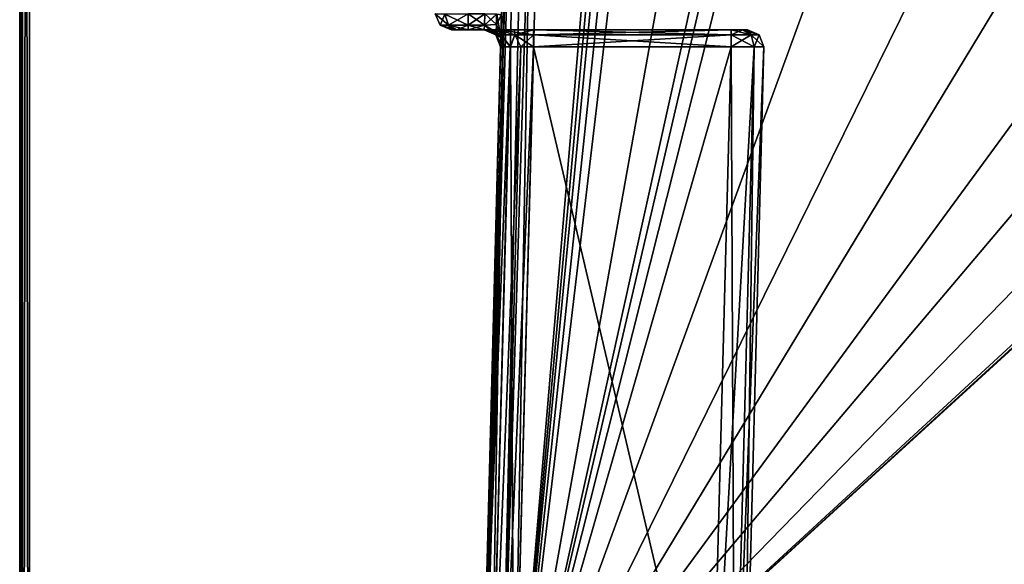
# Model space of a CAD drawing. Header units: millimetres. Extents: x -55 to 55, y -4 to 85.
# Tile 56 of 256: x -55 to -40, y 22 to 31. Entities that reach past the tile are written whole.
import ezdxf

# ---------------------------------------------------------------- set-up
doc = ezdxf.new("R2010")
doc.units = ezdxf.units.MM
doc.header["$LTSCALE"] = 74.742497
for name, color, linetype in [('8027', 7, 'CONTINUOUS'), ('8028', 7, 'CONTINUOUS'), ('8030', 7, 'CONTINUOUS'), ('8038', 7, 'CONTINUOUS'), ('8115', 7, 'CONTINUOUS'), ('8116', 7, 'CONTINUOUS'), ('8117', 7, 'CONTINUOUS'), ('8118', 7, 'CONTINUOUS'), ('8129', 7, 'CONTINUOUS'), ('8175', 7, 'CONTINUOUS'), ('8176', 7, 'CONTINUOUS'), ('8177', 7, 'CONTINUOUS'), ('8178', 7, 'CONTINUOUS'), ('8504', 7, 'CONTINUOUS'), ('8506', 7, 'CONTINUOUS'), ('8678', 7, 'CONTINUOUS'), ('8682', 7, 'CONTINUOUS'), ('8722', 7, 'CONTINUOUS'), ('8857', 7, 'CONTINUOUS'), ('8858', 7, 'CONTINUOUS'), ('8859', 7, 'CONTINUOUS'), ('8860', 7, 'CONTINUOUS'), ('8861', 7, 'CONTINUOUS'), ('8863', 7, 'CONTINUOUS'), ('8864', 7, 'CONTINUOUS'), ('8865', 7, 'CONTINUOUS'), ('8866', 7, 'CONTINUOUS'), ('8867', 7, 'CONTINUOUS'), ('8868', 7, 'CONTINUOUS'), ('8869', 7, 'CONTINUOUS'), ('8870', 7, 'CONTINUOUS'), ('8871', 7, 'CONTINUOUS'), ('8872', 7, 'CONTINUOUS'), ('8873', 7, 'CONTINUOUS'), ('9190', 7, 'CONTINUOUS')]:
    doc.layers.add(name, color=color, linetype=linetype)

msp = doc.modelspace()

# ---------------------------------------------------------------- linework, layer by layer
at = {"layer": '8027', "color": 253, "linetype": 'Continuous', "true_color": 0xaab4c3}
for points in [[(-54.65, 84.85, 54.5), (-54.65, 84.85, -54.5), (-54.65, 0.15, 54.5), (-54.65, 84.85, 54.5)], [(-54.65, 8.833, -1.167), (-54.65, 84.85, -54.5), (-54.65, 0.15, -54.5), (-54.65, 8.833, -1.167)], [(-54.65, 8.833, -1.167), (-54.65, 10, -1.65), (-54.65, 84.85, -54.5), (-54.65, 8.833, -1.167)], [(-54.65, 10, -1.65), (-54.65, 11.167, -1.167), (-54.65, 84.85, -54.5), (-54.65, 10, -1.65)], [(-54.65, 11.167, -1.167), (-54.65, 11.65), (-54.65, 84.85, -54.5), (-54.65, 11.167, -1.167)], [(-54.65, 84.85, -54.5), (-54.65, 11.167, 1.167), (-54.65, 0.15, 54.5), (-54.65, 84.85, -54.5)], [(-54.65, 11.65), (-54.65, 11.167, 1.167), (-54.65, 84.85, -54.5), (-54.65, 11.65)]]:
    msp.add_3dface(points, dxfattribs=at)
at = {"layer": '8028', "color": 253, "linetype": 'Continuous', "true_color": 0xaab4c3}
for points in [[(54.5, 0.15, 54.65), (54.5, 84.85, 54.65), (-54.5, 84.85, 54.65), (54.5, 0.15, 54.65)], [(-54.5, 0.15, 54.65), (-1.167, 8.833, 54.65), (-54.5, 84.85, 54.65), (-54.5, 0.15, 54.65)], [(-1.167, 8.833, 54.65), (-1.65, 10, 54.65), (-54.5, 84.85, 54.65), (-1.167, 8.833, 54.65)], [(-1.65, 10, 54.65), (-1.167, 11.167, 54.65), (-54.5, 84.85, 54.65), (-1.65, 10, 54.65)], [(-1.167, 11.167, 54.65), (0, 11.65, 54.65), (-54.5, 84.85, 54.65), (-1.167, 11.167, 54.65)], [(1.167, 11.167, 54.65), (54.5, 0.15, 54.65), (-54.5, 84.85, 54.65), (1.167, 11.167, 54.65)], [(0, 11.65, 54.65), (1.167, 11.167, 54.65), (-54.5, 84.85, 54.65), (0, 11.65, 54.65)]]:
    msp.add_3dface(points, dxfattribs=at)
at = {"layer": '8030', "color": 253, "linetype": 'Continuous', "true_color": 0xaab4c3}
for points in [[(-54.5, 84.85, -54.65), (54.5, 84.85, -54.65), (-54.5, 0.15, -54.65), (-54.5, 84.85, -54.65)], [(54.5, 84.85, -54.65), (-1.167, 11.167, -54.65), (-54.5, 0.15, -54.65), (54.5, 84.85, -54.65)]]:
    msp.add_3dface(points, dxfattribs=at)
at = {"layer": '8038', "color": 253, "linetype": 'Continuous', "true_color": 0xaab4c3}
for points in [[(-47.534, 30.5, 10.267), (-43.592, 30.5, -9.558), (-48.087, 30.5, 11.221), (-47.534, 30.5, 10.267)], [(-47.592, 30.5, -10.557), (-47.592, 30.5, -11.471), (-48.087, 30.5, -11.221), (-47.592, 30.5, -10.557)], [(-48.087, 30.5, 11.221), (-47.592, 30.5, -10.557), (-48.087, 30.5, -11.221), (-48.087, 30.5, 11.221)], [(-46.843, 30.5, -9.808), (-47.133, 30.5, -9.866), (-48.087, 30.5, 11.221), (-46.843, 30.5, -9.808)], [(-43.592, 30.5, -9.558), (-43.666, 30.5, -9.735), (-48.087, 30.5, 11.221), (-43.592, 30.5, -9.558)], [(-43.666, 30.5, -9.735), (-43.842, 30.5, -9.808), (-48.087, 30.5, 11.221), (-43.666, 30.5, -9.735)], [(-48.087, 30.5, -11.221), (-47.592, 30.5, -11.471), (-48.014, 30.5, -11.398), (-48.087, 30.5, -11.221)], [(-47.592, 30.5, 10.557), (-47.534, 30.5, 10.267), (-48.087, 30.5, 11.221), (-47.592, 30.5, 10.557)], [(-43.842, 30.5, -9.808), (-46.843, 30.5, -9.808), (-48.087, 30.5, 11.221), (-43.842, 30.5, -9.808)], [(-47.133, 30.5, -9.866), (-47.374, 30.5, -10.029), (-48.087, 30.5, 11.221), (-47.133, 30.5, -9.866)], [(-48.013, 30.5, 11.398), (-47.592, 30.5, 10.557), (-48.087, 30.5, 11.221), (-48.013, 30.5, 11.398)], [(-47.374, 30.5, -10.029), (-47.592, 30.5, -10.557), (-48.087, 30.5, 11.221), (-47.374, 30.5, -10.029)], [(-47.592, 30.5, -11.471), (-47.837, 30.5, -11.471), (-48.014, 30.5, -11.398), (-47.592, 30.5, -11.471)], [(-47.837, 30.5, 11.471), (-47.592, 30.5, 10.557), (-48.013, 30.5, 11.398), (-47.837, 30.5, 11.471)], [(-47.592, 30.5, 11.471), (-47.592, 30.5, 10.557), (-47.837, 30.5, 11.471), (-47.592, 30.5, 11.471)], [(-47.371, 30.5, 10.026), (-43.592, 30.5, -9.558), (-47.534, 30.5, 10.267), (-47.371, 30.5, 10.026)], [(-46.843, 30.5, 9.808), (-43.592, 30.5, -9.558), (-47.371, 30.5, 10.026), (-46.843, 30.5, 9.808)], [(-43.665, 30.5, 9.734), (-43.592, 30.5, 9.558), (-46.843, 30.5, 9.808), (-43.665, 30.5, 9.734)], [(-43.842, 30.5, 9.808), (-43.665, 30.5, 9.734), (-46.843, 30.5, 9.808), (-43.842, 30.5, 9.808)], [(-43.592, 30.5, 9.558), (-43.592, 30.5, -9.558), (-46.843, 30.5, 9.808), (-43.592, 30.5, 9.558)]]:
    msp.add_3dface(points, dxfattribs=at)
at = {"layer": '8115', "color": 253, "linetype": 'Continuous', "true_color": 0xaab4c3}
for points in [[(-44.143, 18.743, 9.756), (-43.842, 30.243, 10.058), (-47.144, 18.743, 9.756), (-44.143, 18.743, 9.756)], [(-47.144, 18.743, 9.756), (-43.842, 30.243, 10.058), (-46.843, 30.243, 10.058), (-47.144, 18.743, 9.756)]]:
    msp.add_3dface(points, dxfattribs=at)
at = {"layer": '8116', "color": 253, "linetype": 'Continuous', "true_color": 0xaab4c3}
for points in [[(-47.144, 18.743, -9.756), (-46.843, 30.243, -10.058), (-44.143, 18.743, -9.756), (-47.144, 18.743, -9.756)], [(-44.143, 18.743, -9.756), (-46.843, 30.243, -10.058), (-43.842, 30.243, -10.058), (-44.143, 18.743, -9.756)]]:
    msp.add_3dface(points, dxfattribs=at)
at = {"layer": '8117', "color": 253, "linetype": 'Continuous', "true_color": 0xaab4c3}
for points in [[(-47.644, 18.743, -47.421), (-46.564, 59.987, -45.981), (-46.806, 50.743, -43.394), (-47.644, 18.743, -47.421)], [(-46.81, 50.56, -43.338), (-47.644, 18.743, -47.421), (-46.806, 50.743, -43.394), (-46.81, 50.56, -43.338)], [(-46.815, 50.376, -43.155), (-47.644, 18.743, -47.421), (-46.81, 50.56, -43.338), (-46.815, 50.376, -43.155)], [(-47.339, 30.385, -11.82), (-47.644, 18.743, -10.256), (-46.815, 50.376, -43.155), (-47.339, 30.385, -11.82)], [(-47.644, 18.743, -10.256), (-47.644, 18.743, -47.421), (-46.815, 50.376, -43.155), (-47.644, 18.743, -10.256)], [(-47.33, 30.73, -11.971), (-47.339, 30.385, -11.82), (-46.815, 50.376, -43.155), (-47.33, 30.73, -11.971)], [(-47.342, 30.243, -11.471), (-47.644, 18.743, -10.256), (-47.339, 30.385, -11.82), (-47.342, 30.243, -11.471)], [(-47.342, 30.243, -10.557), (-47.644, 18.743, -10.256), (-47.342, 30.243, -11.471), (-47.342, 30.243, -10.557)]]:
    msp.add_3dface(points, dxfattribs=at)
at = {"layer": '8118', "color": 253, "linetype": 'Continuous', "true_color": 0xaab4c3}
for points in [[(-46.564, 59.987, 43.636), (-46.564, 59.987, 45.981), (-47.644, 18.743, 47.421), (-46.564, 59.987, 43.636)], [(-46.806, 50.743, 43.394), (-46.564, 59.987, 43.636), (-47.644, 18.743, 47.421), (-46.806, 50.743, 43.394)], [(-46.81, 50.561, 43.338), (-46.806, 50.743, 43.394), (-47.644, 18.743, 47.421), (-46.81, 50.561, 43.338)], [(-46.815, 50.376, 43.155), (-46.81, 50.561, 43.338), (-47.644, 18.743, 47.421), (-46.815, 50.376, 43.155)], [(-46.818, 50.291, 42.966), (-46.815, 50.376, 43.155), (-47.644, 18.743, 47.421), (-46.818, 50.291, 42.966)], [(-46.818, 50.26, 42.779), (-46.818, 50.291, 42.966), (-47.644, 18.743, 47.421), (-46.818, 50.26, 42.779)], [(-46.818, 50.257, 42.644), (-46.818, 50.26, 42.779), (-47.644, 18.743, 47.421), (-46.818, 50.257, 42.644)], [(-47.33, 30.73, 11.971), (-46.818, 50.257, 12.482), (-47.644, 18.743, 47.421), (-47.33, 30.73, 11.971)], [(-46.818, 50.257, 12.482), (-46.818, 50.257, 42.644), (-47.644, 18.743, 47.421), (-46.818, 50.257, 12.482)], [(-47.339, 30.385, 11.82), (-47.33, 30.73, 11.971), (-47.644, 18.743, 47.421), (-47.339, 30.385, 11.82)], [(-47.342, 30.243, 11.471), (-47.339, 30.385, 11.82), (-47.644, 18.743, 47.421), (-47.342, 30.243, 11.471)], [(-47.644, 18.743, 10.256), (-47.342, 30.243, 10.557), (-47.644, 18.743, 47.421), (-47.644, 18.743, 10.256)], [(-47.342, 30.243, 10.557), (-47.342, 30.243, 11.471), (-47.644, 18.743, 47.421), (-47.342, 30.243, 10.557)]]:
    msp.add_3dface(points, dxfattribs=at)
at = {"layer": '8129', "color": 253, "linetype": 'Continuous', "true_color": 0xaab4c3}
for points in [[(-43.644, 18.743, -9.257), (-43.342, 30.243, -9.558), (-43.342, 30.243, 9.558), (-43.644, 18.743, -9.257)], [(-43.644, 18.743, 9.257), (-43.644, 18.743, -9.257), (-43.342, 30.243, 9.558), (-43.644, 18.743, 9.257)]]:
    msp.add_3dface(points, dxfattribs=at)
at = {"layer": '8175', "color": 253, "linetype": 'Continuous', "true_color": 0xaab4c3}
for points in [[(-47.644, 18.743, -10.256), (-47.342, 30.243, -10.557), (-47.197, 30.241, -10.205), (-47.644, 18.743, -10.256)], [(-47.498, 18.741, -9.903), (-47.644, 18.743, -10.256), (-47.197, 30.241, -10.205), (-47.498, 18.741, -9.903)], [(-47.337, 18.741, -9.795), (-47.498, 18.741, -9.903), (-47.036, 30.241, -10.096), (-47.337, 18.741, -9.795)], [(-47.036, 30.241, -10.096), (-47.498, 18.741, -9.903), (-47.197, 30.241, -10.205), (-47.036, 30.241, -10.096)], [(-46.843, 30.243, -10.058), (-47.337, 18.741, -9.795), (-47.036, 30.241, -10.096), (-46.843, 30.243, -10.058)], [(-46.843, 30.243, -10.058), (-47.144, 18.743, -9.756), (-47.337, 18.741, -9.795), (-46.843, 30.243, -10.058)]]:
    msp.add_3dface(points, dxfattribs=at)
at = {"layer": '8176', "color": 253, "linetype": 'Continuous', "true_color": 0xaab4c3}
for points in [[(-44.143, 18.743, -9.756), (-43.842, 30.243, -10.058), (-43.489, 30.241, -9.911), (-44.143, 18.743, -9.756)], [(-43.79, 18.741, -9.61), (-44.143, 18.743, -9.756), (-43.489, 30.241, -9.911), (-43.79, 18.741, -9.61)], [(-43.342, 30.243, -9.558), (-43.79, 18.741, -9.61), (-43.489, 30.241, -9.911), (-43.342, 30.243, -9.558)], [(-43.342, 30.243, -9.558), (-43.644, 18.743, -9.257), (-43.79, 18.741, -9.61), (-43.342, 30.243, -9.558)]]:
    msp.add_3dface(points, dxfattribs=at)
at = {"layer": '8177', "color": 253, "linetype": 'Continuous', "true_color": 0xaab4c3}
for points in [[(-43.842, 30.243, 10.058), (-44.143, 18.743, 9.756), (-43.79, 18.741, 9.61), (-43.842, 30.243, 10.058)], [(-43.842, 30.243, 10.058), (-43.79, 18.741, 9.61), (-43.489, 30.241, 9.911), (-43.842, 30.243, 10.058)], [(-43.79, 18.741, 9.61), (-43.644, 18.743, 9.257), (-43.489, 30.241, 9.911), (-43.79, 18.741, 9.61)], [(-43.644, 18.743, 9.257), (-43.342, 30.243, 9.558), (-43.489, 30.241, 9.911), (-43.644, 18.743, 9.257)]]:
    msp.add_3dface(points, dxfattribs=at)
at = {"layer": '8178', "color": 253, "linetype": 'Continuous', "true_color": 0xaab4c3}
for points in [[(-47.342, 30.243, 10.557), (-47.644, 18.743, 10.256), (-47.605, 18.741, 10.063), (-47.342, 30.243, 10.557)], [(-47.342, 30.243, 10.557), (-47.605, 18.741, 10.063), (-47.304, 30.241, 10.364), (-47.342, 30.243, 10.557)], [(-47.605, 18.741, 10.063), (-47.497, 18.741, 9.902), (-47.304, 30.241, 10.364), (-47.605, 18.741, 10.063)], [(-47.497, 18.741, 9.902), (-47.144, 18.743, 9.756), (-47.195, 30.241, 10.203), (-47.497, 18.741, 9.902)], [(-47.304, 30.241, 10.364), (-47.497, 18.741, 9.902), (-47.195, 30.241, 10.203), (-47.304, 30.241, 10.364)], [(-47.144, 18.743, 9.756), (-46.843, 30.243, 10.058), (-47.195, 30.241, 10.203), (-47.144, 18.743, 9.756)]]:
    msp.add_3dface(points, dxfattribs=at)
at = {"layer": '8504', "color": 253, "linetype": 'Continuous', "true_color": 0xaab4c3}
for points in [[(-54.606, 0.15, -54.606), (-54.65, 0.15, -54.5), (-54.606, 84.85, -54.606), (-54.606, 0.15, -54.606)], [(-54.65, 0.15, -54.5), (-54.65, 84.85, -54.5), (-54.606, 84.85, -54.606), (-54.65, 0.15, -54.5)], [(-54.5, 84.85, -54.65), (-54.5, 0.15, -54.65), (-54.606, 0.15, -54.606), (-54.5, 84.85, -54.65)], [(-54.5, 84.85, -54.65), (-54.606, 0.15, -54.606), (-54.606, 84.85, -54.606), (-54.5, 84.85, -54.65)]]:
    msp.add_3dface(points, dxfattribs=at)
at = {"layer": '8506', "color": 253, "linetype": 'Continuous', "true_color": 0xaab4c3}
for points in [[(-54.65, 84.85, 54.5), (-54.606, 0.15, 54.606), (-54.606, 84.85, 54.606), (-54.65, 84.85, 54.5)], [(-54.65, 84.85, 54.5), (-54.65, 0.15, 54.5), (-54.606, 0.15, 54.606), (-54.65, 84.85, 54.5)], [(-54.5, 0.15, 54.65), (-54.5, 84.85, 54.65), (-54.606, 84.85, 54.606), (-54.5, 0.15, 54.65)], [(-54.606, 0.15, 54.606), (-54.5, 0.15, 54.65), (-54.606, 84.85, 54.606), (-54.606, 0.15, 54.606)]]:
    msp.add_3dface(points, dxfattribs=at)
at = {"layer": '8678', "color": 253, "linetype": 'Continuous', "true_color": 0xaab4c3}
for points in [[(-43.636, 59.983, -46.481), (-46.064, 59.983, -46.481), (-47.144, 18.741, -47.921), (-43.636, 59.983, -46.481)], [(-43.584, 57.983, -46.551), (-43.636, 59.983, -46.481), (-47.144, 18.741, -47.921), (-43.584, 57.983, -46.551)], [(-43.408, 57.521, -46.567), (-43.584, 57.983, -46.551), (-47.144, 18.741, -47.921), (-43.408, 57.521, -46.567)], [(-43.078, 57.201, -46.578), (-43.408, 57.521, -46.567), (-47.144, 18.741, -47.921), (-43.078, 57.201, -46.578)], [(-42.588, 57.066, -46.583), (-43.078, 57.201, -46.578), (-47.144, 18.741, -47.921), (-42.588, 57.066, -46.583)], [(-40.279, 57.066, -46.583), (-42.588, 57.066, -46.583), (-47.144, 18.741, -47.921), (-40.279, 57.066, -46.583)], [(-40.058, 50.741, -46.804), (-40.279, 57.066, -46.583), (-47.144, 18.741, -47.921), (-40.058, 50.741, -46.804)], [(-39.816, 50.195, -46.823), (-40.058, 50.741, -46.804), (-47.144, 18.741, -47.921), (-39.816, 50.195, -46.823)], [(-9.979, 18.741, -47.921), (-12.683, 50.196, -46.823), (-47.144, 18.741, -47.921), (-9.979, 18.741, -47.921)], [(-12.683, 50.196, -46.823), (-12.937, 50.029, -46.828), (-47.144, 18.741, -47.921), (-12.683, 50.196, -46.823)], [(-39.259, 49.969, -46.831), (-39.816, 50.195, -46.823), (-47.144, 18.741, -47.921), (-39.259, 49.969, -46.831)], [(-12.937, 50.029, -46.828), (-13.241, 49.969, -46.831), (-47.144, 18.741, -47.921), (-12.937, 50.029, -46.828)], [(-28.241, 49.969, -46.831), (-31.759, 49.969, -46.831), (-47.144, 18.741, -47.921), (-28.241, 49.969, -46.831)], [(-24.259, 49.969, -46.831), (-28.241, 49.969, -46.831), (-47.144, 18.741, -47.921), (-24.259, 49.969, -46.831)], [(-20.741, 49.969, -46.831), (-24.259, 49.969, -46.831), (-47.144, 18.741, -47.921), (-20.741, 49.969, -46.831)], [(-16.759, 49.969, -46.831), (-20.741, 49.969, -46.831), (-47.144, 18.741, -47.921), (-16.759, 49.969, -46.831)], [(-35.741, 49.969, -46.831), (-39.259, 49.969, -46.831), (-47.144, 18.741, -47.921), (-35.741, 49.969, -46.831)], [(-31.759, 49.969, -46.831), (-35.741, 49.969, -46.831), (-47.144, 18.741, -47.921), (-31.759, 49.969, -46.831)], [(-13.241, 49.969, -46.831), (-16.759, 49.969, -46.831), (-47.144, 18.741, -47.921), (-13.241, 49.969, -46.831)]]:
    msp.add_3dface(points, dxfattribs=at)
at = {"layer": '8682', "color": 253, "linetype": 'Continuous', "true_color": 0xaab4c3}
for points in [[(-47.144, 18.741, 47.921), (-46.064, 59.983, 46.481), (-39.817, 50.196, 46.823), (-47.144, 18.741, 47.921)], [(-9.979, 18.741, 47.921), (-47.144, 18.741, 47.921), (-39.817, 50.196, 46.823), (-9.979, 18.741, 47.921)], [(-39.563, 50.029, 46.828), (-9.979, 18.741, 47.921), (-39.817, 50.196, 46.823), (-39.563, 50.029, 46.828)]]:
    msp.add_3dface(points, dxfattribs=at)
at = {"layer": '8722', "color": 253, "linetype": 'Continuous', "true_color": 0xaab4c3}
for points in [[(-47.644, 18.743, 47.421), (-46.564, 59.987, 45.981), (-46.417, 59.978, 46.335), (-47.644, 18.743, 47.421)], [(-47.644, 18.743, 47.421), (-46.417, 59.978, 46.335), (-47.498, 18.739, 47.774), (-47.644, 18.743, 47.421)], [(-47.498, 18.739, 47.774), (-46.417, 59.978, 46.335), (-47.337, 18.739, 47.882), (-47.498, 18.739, 47.774)], [(-46.417, 59.978, 46.335), (-46.064, 59.983, 46.481), (-47.337, 18.739, 47.882), (-46.417, 59.978, 46.335)], [(-46.064, 59.983, 46.481), (-47.144, 18.741, 47.921), (-47.337, 18.739, 47.882), (-46.064, 59.983, 46.481)]]:
    msp.add_3dface(points, dxfattribs=at)
at = {"layer": '8857', "color": 253, "linetype": 'Continuous', "true_color": 0xaab4c3}
for points in [[(-47.58, 30.743, -11.721), (-47.837, 30.743, -11.721), (-47.837, 30.571, -11.645), (-47.58, 30.743, -11.721)], [(-47.58, 30.743, -11.721), (-47.837, 30.571, -11.645), (-47.589, 30.571, -11.645), (-47.58, 30.743, -11.721)], [(-47.837, 30.5, -11.471), (-47.592, 30.5, -11.471), (-47.589, 30.571, -11.645), (-47.837, 30.5, -11.471)], [(-47.837, 30.571, -11.645), (-47.837, 30.5, -11.471), (-47.589, 30.571, -11.645), (-47.837, 30.571, -11.645)]]:
    msp.add_3dface(points, dxfattribs=at)
at = {"layer": '8858', "color": 253, "linetype": 'Continuous', "true_color": 0xaab4c3}
for points in [[(-48.337, 30.743, -11.221), (-48.261, 30.571, -11.221), (-48.137, 30.571, -11.521), (-48.337, 30.743, -11.221)], [(-48.19, 30.741, -11.574), (-48.337, 30.743, -11.221), (-48.137, 30.571, -11.521), (-48.19, 30.741, -11.574)], [(-47.837, 30.743, -11.721), (-48.19, 30.741, -11.574), (-47.837, 30.571, -11.645), (-47.837, 30.743, -11.721)], [(-48.19, 30.741, -11.574), (-48.137, 30.571, -11.521), (-47.837, 30.571, -11.645), (-48.19, 30.741, -11.574)], [(-48.261, 30.571, -11.221), (-48.014, 30.5, -11.398), (-48.137, 30.571, -11.521), (-48.261, 30.571, -11.221)], [(-48.087, 30.5, -11.221), (-48.014, 30.5, -11.398), (-48.261, 30.571, -11.221), (-48.087, 30.5, -11.221)], [(-48.137, 30.571, -11.521), (-47.837, 30.5, -11.471), (-47.837, 30.571, -11.645), (-48.137, 30.571, -11.521)], [(-48.014, 30.5, -11.398), (-47.837, 30.5, -11.471), (-48.137, 30.571, -11.521), (-48.014, 30.5, -11.398)]]:
    msp.add_3dface(points, dxfattribs=at)
at = {"layer": '8859', "color": 253, "linetype": 'Continuous', "true_color": 0xaab4c3}
for points in [[(-48.337, 30.743, -11.221), (-48.337, 30.743, 11.221), (-48.261, 30.571, 11.221), (-48.337, 30.743, -11.221)], [(-48.337, 30.743, -11.221), (-48.261, 30.571, 11.221), (-48.261, 30.571, -11.221), (-48.337, 30.743, -11.221)], [(-48.261, 30.571, 11.221), (-48.087, 30.5, 11.221), (-48.261, 30.571, -11.221), (-48.261, 30.571, 11.221)], [(-48.087, 30.5, 11.221), (-48.087, 30.5, -11.221), (-48.261, 30.571, -11.221), (-48.087, 30.5, 11.221)]]:
    msp.add_3dface(points, dxfattribs=at)
at = {"layer": '8860', "color": 253, "linetype": 'Continuous', "true_color": 0xaab4c3}
for points in [[(-48.337, 30.743, 11.221), (-48.19, 30.741, 11.574), (-48.261, 30.571, 11.221), (-48.337, 30.743, 11.221)], [(-48.19, 30.741, 11.574), (-48.137, 30.571, 11.521), (-48.261, 30.571, 11.221), (-48.19, 30.741, 11.574)], [(-48.19, 30.741, 11.574), (-47.837, 30.743, 11.721), (-48.137, 30.571, 11.521), (-48.19, 30.741, 11.574)], [(-47.837, 30.743, 11.721), (-47.837, 30.571, 11.645), (-48.137, 30.571, 11.521), (-47.837, 30.743, 11.721)], [(-48.137, 30.571, 11.521), (-48.087, 30.5, 11.221), (-48.261, 30.571, 11.221), (-48.137, 30.571, 11.521)], [(-47.837, 30.571, 11.645), (-48.013, 30.5, 11.398), (-48.137, 30.571, 11.521), (-47.837, 30.571, 11.645)], [(-48.013, 30.5, 11.398), (-48.087, 30.5, 11.221), (-48.137, 30.571, 11.521), (-48.013, 30.5, 11.398)], [(-47.837, 30.5, 11.471), (-48.013, 30.5, 11.398), (-47.837, 30.571, 11.645), (-47.837, 30.5, 11.471)]]:
    msp.add_3dface(points, dxfattribs=at)
at = {"layer": '8861', "color": 253, "linetype": 'Continuous', "true_color": 0xaab4c3}
for points in [[(-47.837, 30.571, 11.645), (-47.837, 30.743, 11.721), (-47.589, 30.571, 11.645), (-47.837, 30.571, 11.645)], [(-47.837, 30.743, 11.721), (-47.58, 30.743, 11.721), (-47.589, 30.571, 11.645), (-47.837, 30.743, 11.721)], [(-47.592, 30.5, 11.471), (-47.837, 30.571, 11.645), (-47.589, 30.571, 11.645), (-47.592, 30.5, 11.471)], [(-47.592, 30.5, 11.471), (-47.837, 30.5, 11.471), (-47.837, 30.571, 11.645), (-47.592, 30.5, 11.471)]]:
    msp.add_3dface(points, dxfattribs=at)
at = {"layer": '8863', "color": 253, "linetype": 'Continuous', "true_color": 0xaab4c3}
for points in [[(-47.592, 30.5, -11.471), (-47.414, 30.425, -10.557), (-47.413, 30.424, -11.471), (-47.592, 30.5, -11.471)], [(-47.592, 30.5, -11.471), (-47.592, 30.5, -10.557), (-47.414, 30.425, -10.557), (-47.592, 30.5, -11.471)], [(-47.414, 30.425, -10.557), (-47.342, 30.243, -10.557), (-47.413, 30.424, -11.471), (-47.414, 30.425, -10.557)], [(-47.342, 30.243, -10.557), (-47.342, 30.243, -11.471), (-47.413, 30.424, -11.471), (-47.342, 30.243, -10.557)]]:
    msp.add_3dface(points, dxfattribs=at)
at = {"layer": '8864', "color": 253, "linetype": 'Continuous', "true_color": 0xaab4c3}
for points in [[(-47.592, 30.5, -10.557), (-47.374, 30.5, -10.029), (-47.414, 30.425, -10.557), (-47.592, 30.5, -10.557)], [(-47.374, 30.5, -10.029), (-47.336, 30.424, -10.272), (-47.414, 30.425, -10.557), (-47.374, 30.5, -10.029)], [(-47.336, 30.424, -10.272), (-47.342, 30.243, -10.557), (-47.414, 30.425, -10.557), (-47.336, 30.424, -10.272)], [(-47.374, 30.5, -10.029), (-47.133, 30.5, -9.866), (-47.128, 30.424, -10.064), (-47.374, 30.5, -10.029)], [(-47.374, 30.5, -10.029), (-47.128, 30.424, -10.064), (-47.336, 30.424, -10.272), (-47.374, 30.5, -10.029)], [(-47.197, 30.241, -10.205), (-47.342, 30.243, -10.557), (-47.336, 30.424, -10.272), (-47.197, 30.241, -10.205)], [(-47.128, 30.424, -10.064), (-47.197, 30.241, -10.205), (-47.336, 30.424, -10.272), (-47.128, 30.424, -10.064)], [(-47.036, 30.241, -10.096), (-47.197, 30.241, -10.205), (-47.128, 30.424, -10.064), (-47.036, 30.241, -10.096)], [(-47.133, 30.5, -9.866), (-46.843, 30.5, -9.808), (-47.128, 30.424, -10.064), (-47.133, 30.5, -9.866)], [(-46.843, 30.5, -9.808), (-46.843, 30.425, -9.986), (-47.128, 30.424, -10.064), (-46.843, 30.5, -9.808)], [(-46.843, 30.425, -9.986), (-47.036, 30.241, -10.096), (-47.128, 30.424, -10.064), (-46.843, 30.425, -9.986)], [(-46.843, 30.243, -10.058), (-47.036, 30.241, -10.096), (-46.843, 30.425, -9.986), (-46.843, 30.243, -10.058)]]:
    msp.add_3dface(points, dxfattribs=at)
at = {"layer": '8865', "color": 253, "linetype": 'Continuous', "true_color": 0xaab4c3}
for points in [[(-46.843, 30.5, -9.808), (-43.842, 30.423, -9.988), (-46.843, 30.425, -9.986), (-46.843, 30.5, -9.808)], [(-46.843, 30.5, -9.808), (-43.842, 30.5, -9.808), (-43.842, 30.423, -9.988), (-46.843, 30.5, -9.808)], [(-43.842, 30.243, -10.058), (-46.843, 30.243, -10.058), (-46.843, 30.425, -9.986), (-43.842, 30.243, -10.058)], [(-43.842, 30.423, -9.988), (-43.842, 30.243, -10.058), (-46.843, 30.425, -9.986), (-43.842, 30.423, -9.988)]]:
    msp.add_3dface(points, dxfattribs=at)
at = {"layer": '8866', "color": 253, "linetype": 'Continuous', "true_color": 0xaab4c3}
for points in [[(-43.666, 30.5, -9.735), (-43.538, 30.423, -9.862), (-43.842, 30.423, -9.988), (-43.666, 30.5, -9.735)], [(-43.842, 30.5, -9.808), (-43.666, 30.5, -9.735), (-43.842, 30.423, -9.988), (-43.842, 30.5, -9.808)], [(-43.538, 30.423, -9.862), (-43.842, 30.243, -10.058), (-43.842, 30.423, -9.988), (-43.538, 30.423, -9.862)], [(-43.489, 30.241, -9.911), (-43.842, 30.243, -10.058), (-43.538, 30.423, -9.862), (-43.489, 30.241, -9.911)], [(-43.666, 30.5, -9.735), (-43.592, 30.5, -9.558), (-43.538, 30.423, -9.862), (-43.666, 30.5, -9.735)], [(-43.592, 30.5, -9.558), (-43.412, 30.423, -9.558), (-43.538, 30.423, -9.862), (-43.592, 30.5, -9.558)], [(-43.412, 30.423, -9.558), (-43.489, 30.241, -9.911), (-43.538, 30.423, -9.862), (-43.412, 30.423, -9.558)], [(-43.342, 30.243, -9.558), (-43.489, 30.241, -9.911), (-43.412, 30.423, -9.558), (-43.342, 30.243, -9.558)]]:
    msp.add_3dface(points, dxfattribs=at)
at = {"layer": '8867', "color": 253, "linetype": 'Continuous', "true_color": 0xaab4c3}
for points in [[(-43.592, 30.5, -9.558), (-43.592, 30.5, 9.558), (-43.412, 30.423, 9.558), (-43.592, 30.5, -9.558)], [(-43.592, 30.5, -9.558), (-43.412, 30.423, 9.558), (-43.412, 30.423, -9.558), (-43.592, 30.5, -9.558)], [(-43.342, 30.243, 9.558), (-43.342, 30.243, -9.558), (-43.412, 30.423, -9.558), (-43.342, 30.243, 9.558)], [(-43.412, 30.423, 9.558), (-43.342, 30.243, 9.558), (-43.412, 30.423, -9.558), (-43.412, 30.423, 9.558)]]:
    msp.add_3dface(points, dxfattribs=at)
at = {"layer": '8868', "color": 253, "linetype": 'Continuous', "true_color": 0xaab4c3}
for points in [[(-43.842, 30.5, 9.808), (-43.842, 30.423, 9.988), (-43.538, 30.423, 9.862), (-43.842, 30.5, 9.808)], [(-43.665, 30.5, 9.734), (-43.842, 30.5, 9.808), (-43.538, 30.423, 9.862), (-43.665, 30.5, 9.734)], [(-43.842, 30.243, 10.058), (-43.489, 30.241, 9.911), (-43.842, 30.423, 9.988), (-43.842, 30.243, 10.058)], [(-43.842, 30.423, 9.988), (-43.489, 30.241, 9.911), (-43.538, 30.423, 9.862), (-43.842, 30.423, 9.988)], [(-43.665, 30.5, 9.734), (-43.538, 30.423, 9.862), (-43.412, 30.423, 9.558), (-43.665, 30.5, 9.734)], [(-43.592, 30.5, 9.558), (-43.665, 30.5, 9.734), (-43.412, 30.423, 9.558), (-43.592, 30.5, 9.558)], [(-43.538, 30.423, 9.862), (-43.342, 30.243, 9.558), (-43.412, 30.423, 9.558), (-43.538, 30.423, 9.862)], [(-43.489, 30.241, 9.911), (-43.342, 30.243, 9.558), (-43.538, 30.423, 9.862), (-43.489, 30.241, 9.911)]]:
    msp.add_3dface(points, dxfattribs=at)
at = {"layer": '8869', "color": 253, "linetype": 'Continuous', "true_color": 0xaab4c3}
for points in [[(-43.842, 30.5, 9.808), (-46.843, 30.5, 9.808), (-46.843, 30.425, 9.986), (-43.842, 30.5, 9.808)], [(-43.842, 30.5, 9.808), (-46.843, 30.425, 9.986), (-43.842, 30.423, 9.988), (-43.842, 30.5, 9.808)], [(-46.843, 30.425, 9.986), (-46.843, 30.243, 10.058), (-43.842, 30.423, 9.988), (-46.843, 30.425, 9.986)], [(-46.843, 30.243, 10.058), (-43.842, 30.243, 10.058), (-43.842, 30.423, 9.988), (-46.843, 30.243, 10.058)]]:
    msp.add_3dface(points, dxfattribs=at)
at = {"layer": '8870', "color": 253, "linetype": 'Continuous', "true_color": 0xaab4c3}
for points in [[(-47.592, 30.5, 10.557), (-47.414, 30.425, 10.557), (-47.336, 30.424, 10.272), (-47.592, 30.5, 10.557)], [(-47.534, 30.5, 10.267), (-47.592, 30.5, 10.557), (-47.336, 30.424, 10.272), (-47.534, 30.5, 10.267)], [(-47.371, 30.5, 10.026), (-47.534, 30.5, 10.267), (-47.336, 30.424, 10.272), (-47.371, 30.5, 10.026)], [(-47.414, 30.425, 10.557), (-47.304, 30.241, 10.364), (-47.336, 30.424, 10.272), (-47.414, 30.425, 10.557)], [(-47.342, 30.243, 10.557), (-47.304, 30.241, 10.364), (-47.414, 30.425, 10.557), (-47.342, 30.243, 10.557)], [(-46.843, 30.5, 9.808), (-47.371, 30.5, 10.026), (-46.843, 30.425, 9.986), (-46.843, 30.5, 9.808)], [(-47.371, 30.5, 10.026), (-47.336, 30.424, 10.272), (-47.128, 30.424, 10.064), (-47.371, 30.5, 10.026)], [(-47.371, 30.5, 10.026), (-47.128, 30.424, 10.064), (-46.843, 30.425, 9.986), (-47.371, 30.5, 10.026)], [(-47.336, 30.424, 10.272), (-47.195, 30.241, 10.203), (-47.128, 30.424, 10.064), (-47.336, 30.424, 10.272)], [(-47.304, 30.241, 10.364), (-47.195, 30.241, 10.203), (-47.336, 30.424, 10.272), (-47.304, 30.241, 10.364)], [(-47.195, 30.241, 10.203), (-46.843, 30.243, 10.058), (-47.128, 30.424, 10.064), (-47.195, 30.241, 10.203)], [(-47.128, 30.424, 10.064), (-46.843, 30.243, 10.058), (-46.843, 30.425, 9.986), (-47.128, 30.424, 10.064)]]:
    msp.add_3dface(points, dxfattribs=at)
at = {"layer": '8871', "color": 253, "linetype": 'Continuous', "true_color": 0xaab4c3}
for points in [[(-47.592, 30.5, 10.557), (-47.592, 30.5, 11.471), (-47.413, 30.424, 11.471), (-47.592, 30.5, 10.557)], [(-47.414, 30.425, 10.557), (-47.592, 30.5, 10.557), (-47.413, 30.424, 11.471), (-47.414, 30.425, 10.557)], [(-47.342, 30.243, 11.471), (-47.342, 30.243, 10.557), (-47.414, 30.425, 10.557), (-47.342, 30.243, 11.471)], [(-47.342, 30.243, 11.471), (-47.414, 30.425, 10.557), (-47.413, 30.424, 11.471), (-47.342, 30.243, 11.471)]]:
    msp.add_3dface(points, dxfattribs=at)
at = {"layer": '8872', "color": 253, "linetype": 'Continuous', "true_color": 0xaab4c3}
for points in [[(-47.58, 30.743, -11.721), (-47.589, 30.571, -11.645), (-47.403, 30.737, -11.794), (-47.58, 30.743, -11.721)], [(-47.589, 30.571, -11.645), (-47.401, 30.737, -11.796), (-47.403, 30.737, -11.794), (-47.589, 30.571, -11.645)], [(-47.401, 30.737, -11.796), (-47.589, 30.571, -11.645), (-47.407, 30.579, -11.748), (-47.401, 30.737, -11.796)], [(-47.33, 30.73, -11.971), (-47.401, 30.737, -11.796), (-47.407, 30.579, -11.748), (-47.33, 30.73, -11.971)], [(-47.339, 30.385, -11.82), (-47.33, 30.73, -11.971), (-47.407, 30.579, -11.748), (-47.339, 30.385, -11.82)], [(-47.589, 30.571, -11.645), (-47.592, 30.5, -11.471), (-47.412, 30.466, -11.629), (-47.589, 30.571, -11.645)], [(-47.589, 30.571, -11.645), (-47.412, 30.466, -11.629), (-47.407, 30.579, -11.748), (-47.589, 30.571, -11.645)], [(-47.412, 30.466, -11.629), (-47.339, 30.385, -11.82), (-47.407, 30.579, -11.748), (-47.412, 30.466, -11.629)], [(-47.592, 30.5, -11.471), (-47.413, 30.424, -11.471), (-47.412, 30.466, -11.629), (-47.592, 30.5, -11.471)], [(-47.413, 30.424, -11.471), (-47.339, 30.385, -11.82), (-47.412, 30.466, -11.629), (-47.413, 30.424, -11.471)], [(-47.342, 30.243, -11.471), (-47.339, 30.385, -11.82), (-47.413, 30.424, -11.471), (-47.342, 30.243, -11.471)]]:
    msp.add_3dface(points, dxfattribs=at)
at = {"layer": '8873', "color": 253, "linetype": 'Continuous', "true_color": 0xaab4c3}
for points in [[(-47.589, 30.571, 11.645), (-47.58, 30.743, 11.721), (-47.407, 30.579, 11.748), (-47.589, 30.571, 11.645)], [(-47.58, 30.743, 11.721), (-47.403, 30.737, 11.794), (-47.407, 30.579, 11.748), (-47.58, 30.743, 11.721)], [(-47.401, 30.737, 11.796), (-47.339, 30.385, 11.82), (-47.407, 30.579, 11.748), (-47.401, 30.737, 11.796)], [(-47.403, 30.737, 11.794), (-47.401, 30.737, 11.796), (-47.407, 30.579, 11.748), (-47.403, 30.737, 11.794)], [(-47.33, 30.73, 11.971), (-47.339, 30.385, 11.82), (-47.401, 30.737, 11.796), (-47.33, 30.73, 11.971)], [(-47.413, 30.424, 11.471), (-47.592, 30.5, 11.471), (-47.589, 30.571, 11.645), (-47.413, 30.424, 11.471)], [(-47.589, 30.571, 11.645), (-47.407, 30.579, 11.748), (-47.412, 30.466, 11.629), (-47.589, 30.571, 11.645)], [(-47.413, 30.424, 11.471), (-47.589, 30.571, 11.645), (-47.412, 30.466, 11.629), (-47.413, 30.424, 11.471)], [(-47.407, 30.579, 11.748), (-47.339, 30.385, 11.82), (-47.412, 30.466, 11.629), (-47.407, 30.579, 11.748)], [(-47.342, 30.243, 11.471), (-47.413, 30.424, 11.471), (-47.412, 30.466, 11.629), (-47.342, 30.243, 11.471)], [(-47.339, 30.385, 11.82), (-47.342, 30.243, 11.471), (-47.412, 30.466, 11.629), (-47.339, 30.385, 11.82)]]:
    msp.add_3dface(points, dxfattribs=at)
at = {"layer": '9190', "color": 253, "linetype": 'Continuous', "true_color": 0xaab4c3}
for points in [[(-46.564, 59.987, -45.981), (-47.644, 18.743, -47.421), (-47.605, 18.741, -47.614), (-46.564, 59.987, -45.981)], [(-46.418, 59.978, -46.334), (-46.564, 59.987, -45.981), (-47.605, 18.741, -47.614), (-46.418, 59.978, -46.334)], [(-47.497, 18.739, -47.776), (-46.418, 59.978, -46.334), (-47.605, 18.741, -47.614), (-47.497, 18.739, -47.776)], [(-47.144, 18.741, -47.921), (-46.418, 59.978, -46.334), (-47.497, 18.739, -47.776), (-47.144, 18.741, -47.921)], [(-47.144, 18.741, -47.921), (-46.064, 59.983, -46.481), (-46.418, 59.978, -46.334), (-47.144, 18.741, -47.921)]]:
    msp.add_3dface(points, dxfattribs=at)

doc.saveas('drawing.dxf')
